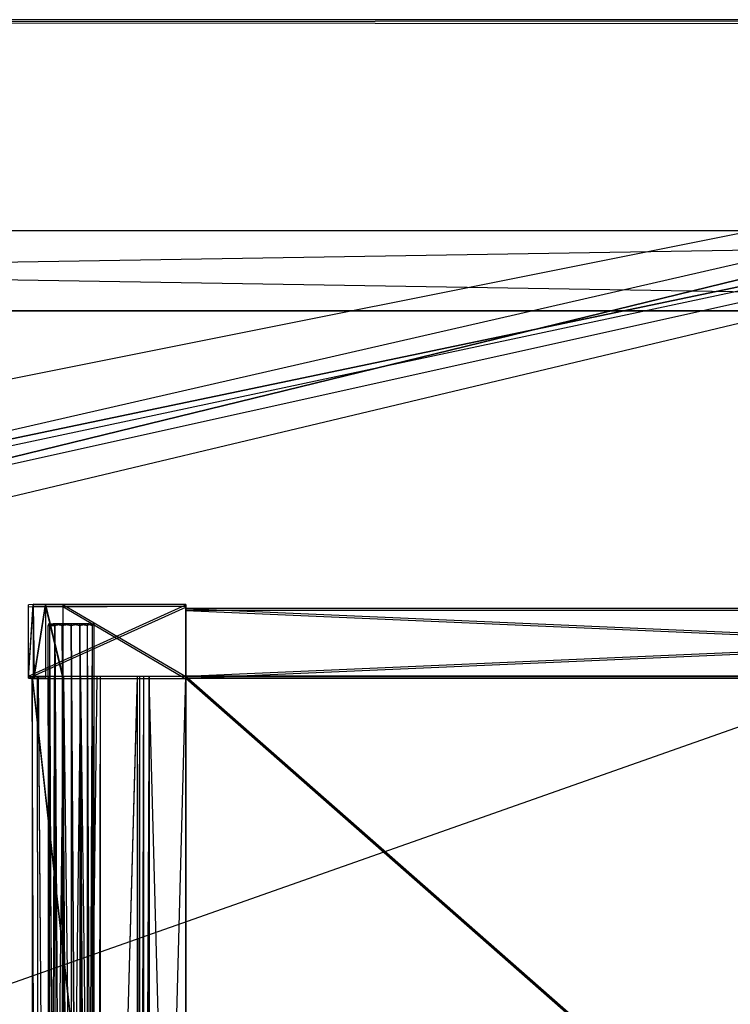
# Model space of a CAD drawing. Extents: x 0 to 1.2, y -0.5 to 0.
# Tile 28 of 41: x 0.73 to 0.9, y -0.23 to 0. Entities that reach past the tile are written whole.
import ezdxf

# ---------------------------------------------------------------- set-up
doc = ezdxf.new("R2010")
doc.units = 0
for name, color, linetype in [('L11_KORPUS_LEGATO_BO_X_11620__Y', 7, 'CONTINUOUS'), ('L12_KORPUS_LEGATO_RWT_X_11620__', 7, 'CONTINUOUS'), ('L1_DRAWERBOX_LEGATO_REL_6_X_365', 7, 'CONTINUOUS'), ('L30_DRAWERBOX_LEGATO_NOR_4_X_36', 7, 'CONTINUOUS'), ('L31_DRAWERBOX_LEGATO_NOR_3_X_37', 7, 'CONTINUOUS'), ('L33_DRAWERBOX_LEGATO_NOR_1_X_36', 7, 'CONTINUOUS'), ('L34_DRAWERBOX_LEGATO_NOR_0_X_36', 7, 'CONTINUOUS'), ('L36_PLATTE_LEGATO_N_B14900__0__', 7, 'CONTINUOUS'), ('L3_DRAWERBOX_LEGATO_REL_4_X_139', 7, 'CONTINUOUS'), ('L4_DRAWERBOX_LEGATO_REL_3_X_369', 7, 'CONTINUOUS'), ('L5_DRAWERBOX_LEGATO_REL_2_X_369', 7, 'CONTINUOUS'), ('L6_DRAWERBOX_LEGATO_REL_1_X_373', 7, 'CONTINUOUS')]:
    doc.layers.add(name, color=color, linetype=linetype)

msp = doc.modelspace()

# ---------------------------------------------------------------- linework, layer by layer
at = {"layer": 'L11_KORPUS_LEGATO_BO_X_11620__Y', "color": 8}
for points, invisible_edges in [([(1.181, -0.4785, 0.02), (0.019, -0.069, 0.02), (0.019, -0.4785, 0.02), (1.181, -0.4785, 0.02)], 13), ([(0.019, -0.069, 0.02), (1.181, -0.4785, 0.02), (1.181, -0.069, 0.02), (0.019, -0.069, 0.02)], 14), ([(1.181, -0.069, 0.001), (0.019, -0.4785, 0.001), (0.019, -0.069, 0.001), (1.181, -0.069, 0.001)], 13), ([(0.019, -0.4785, 0.001), (1.181, -0.069, 0.001), (1.181, -0.4785, 0.001), (0.019, -0.4785, 0.001)], 14), ([(0.019, -0.069, 0.02), (1.181, -0.069, 0.001), (0.019, -0.069, 0.001), (0.019, -0.069, 0.02)], 13), ([(1.181, -0.069, 0.001), (0.019, -0.069, 0.02), (1.181, -0.069, 0.02), (1.181, -0.069, 0.001)], 14)]:
    msp.add_3dface(points, dxfattribs=dict(at, invisible_edges=invisible_edges))
at = {"layer": 'L12_KORPUS_LEGATO_RWT_X_11620__', "color": 8}
for points, invisible_edges in [([(0.019, -0.05, 0.1605), (1.181, -0.05, 0.0005), (0.019, -0.05, 0.0005), (0.019, -0.05, 0.1605)], 13), ([(1.181, -0.05, 0.0005), (0.019, -0.05, 0.1605), (1.181, -0.05, 0.1605), (1.181, -0.05, 0.0005)], 14), ([(1.181, -0.05, 0.0005), (0.019, -0.069, 0.0005), (0.019, -0.05, 0.0005), (1.181, -0.05, 0.0005)], 13), ([(0.019, -0.069, 0.0005), (1.181, -0.05, 0.0005), (1.181, -0.069, 0.0005), (0.019, -0.069, 0.0005)], 14), ([(1.181, -0.069, 0.1605), (0.019, -0.05, 0.1605), (0.019, -0.069, 0.1605), (1.181, -0.069, 0.1605)], 13), ([(0.019, -0.05, 0.1605), (1.181, -0.069, 0.1605), (1.181, -0.05, 0.1605), (0.019, -0.05, 0.1605)], 14), ([(1.181, -0.069, 0.0005), (0.019, -0.069, 0.1605), (0.019, -0.069, 0.0005), (1.181, -0.069, 0.0005)], 13), ([(0.019, -0.069, 0.1605), (1.181, -0.069, 0.0005), (1.181, -0.069, 0.1605), (0.019, -0.069, 0.1605)], 14)]:
    msp.add_3dface(points, dxfattribs=dict(at, invisible_edges=invisible_edges))
at = {"layer": 'L1_DRAWERBOX_LEGATO_REL_6_X_365', "color": 8}
for points, invisible_edges in [([(0.770485, -0.48, 0.032), (0.734, -0.156, 0.032), (0.734, -0.48, 0.032), (0.770485, -0.48, 0.032)], 13), ([(0.734, -0.156, 0.032), (0.770485, -0.48, 0.032), (0.770485, -0.156, 0.032), (0.734, -0.156, 0.032)], 14), ([(0.734, -0.156, 0.032), (0.735286, -0.48, 0.10758), (0.734, -0.48, 0.032), (0.734, -0.156, 0.032)], 13), ([(0.735286, -0.48, 0.10758), (0.734, -0.156, 0.032), (0.735286, -0.156, 0.10758), (0.735286, -0.48, 0.10758)], 14), ([(0.735286, -0.156, 0.10758), (0.735533, -0.48, 0.110955), (0.735286, -0.48, 0.10758), (0.735286, -0.156, 0.10758)], 13), ([(0.735533, -0.48, 0.110955), (0.735286, -0.156, 0.10758), (0.735533, -0.156, 0.110955), (0.735533, -0.48, 0.110955)], 14), ([(0.735533, -0.156, 0.110955), (0.73788, -0.48, 0.114232), (0.735533, -0.48, 0.110955), (0.735533, -0.156, 0.110955)], 13), ([(0.73788, -0.48, 0.114232), (0.735533, -0.156, 0.110955), (0.73788, -0.156, 0.114232), (0.73788, -0.48, 0.114232)], 14), ([(0.73788, -0.156, 0.114232), (0.741526, -0.48, 0.115948), (0.73788, -0.48, 0.114232), (0.73788, -0.156, 0.114232)], 13), ([(0.741526, -0.48, 0.115948), (0.73788, -0.156, 0.114232), (0.741526, -0.156, 0.115948), (0.741526, -0.48, 0.115948)], 14), ([(0.741526, -0.156, 0.115948), (0.745589, -0.48, 0.115998), (0.741526, -0.48, 0.115948), (0.741526, -0.156, 0.115948)], 13), ([(0.745589, -0.48, 0.115998), (0.741526, -0.156, 0.115948), (0.745589, -0.156, 0.115998), (0.745589, -0.48, 0.115998)], 14), ([(0.745589, -0.156, 0.115998), (0.749428, -0.48, 0.114666), (0.745589, -0.48, 0.115998), (0.745589, -0.156, 0.115998)], 13), ([(0.749428, -0.48, 0.114666), (0.745589, -0.156, 0.115998), (0.749428, -0.156, 0.114666), (0.749428, -0.48, 0.114666)], 14), ([(0.749428, -0.48, 0.114666), (0.75018, -0.156, 0.113598), (0.75018, -0.48, 0.113598), (0.749428, -0.48, 0.114666)], 13), ([(0.75018, -0.156, 0.113598), (0.749428, -0.48, 0.114666), (0.749428, -0.156, 0.114666), (0.75018, -0.156, 0.113598)], 14), ([(0.75018, -0.48, 0.113598), (0.758889, -0.156, 0.060646), (0.758889, -0.48, 0.060646), (0.75018, -0.48, 0.113598)], 13), ([(0.758889, -0.156, 0.060646), (0.75018, -0.48, 0.113598), (0.75018, -0.156, 0.113598), (0.758889, -0.156, 0.060646)], 14), ([(0.758889, -0.48, 0.060646), (0.75947, -0.156, 0.058607), (0.75947, -0.48, 0.058607), (0.758889, -0.48, 0.060646)], 13), ([(0.75947, -0.156, 0.058607), (0.758889, -0.48, 0.060646), (0.758889, -0.156, 0.060646), (0.75947, -0.156, 0.058607)], 14), ([(0.75947, -0.48, 0.058607), (0.760433, -0.156, 0.056719), (0.760433, -0.48, 0.056719), (0.75947, -0.48, 0.058607)], 13), ([(0.760433, -0.156, 0.056719), (0.75947, -0.48, 0.058607), (0.75947, -0.156, 0.058607), (0.760433, -0.156, 0.056719)], 14), ([(0.760433, -0.48, 0.056719), (0.761741, -0.156, 0.055052), (0.761741, -0.48, 0.055052), (0.760433, -0.48, 0.056719)], 13), ([(0.761741, -0.156, 0.055052), (0.760433, -0.48, 0.056719), (0.760433, -0.156, 0.056719), (0.761741, -0.156, 0.055052)], 14), ([(0.761741, -0.156, 0.055052), (0.770485, -0.48, 0.048743), (0.761741, -0.48, 0.055052), (0.761741, -0.156, 0.055052)], 13), ([(0.770485, -0.48, 0.048743), (0.761741, -0.156, 0.055052), (0.770485, -0.156, 0.048743), (0.770485, -0.48, 0.048743)], 14), ([(0.770485, -0.48, 0.048743), (0.770485, -0.156, 0.032), (0.770485, -0.48, 0.032), (0.770485, -0.48, 0.048743)], 13), ([(0.770485, -0.156, 0.032), (0.770485, -0.48, 0.048743), (0.770485, -0.156, 0.048743), (0.770485, -0.156, 0.032)], 14)]:
    msp.add_3dface(points, dxfattribs=dict(at, invisible_edges=invisible_edges))
at = {"layer": 'L30_DRAWERBOX_LEGATO_NOR_4_X_36', "color": 8}
for points, invisible_edges in [([(0.770485, -0.4795, 0.382), (0.734, -0.1555, 0.382), (0.734, -0.4795, 0.382), (0.770485, -0.4795, 0.382)], 13), ([(0.734, -0.1555, 0.382), (0.770485, -0.4795, 0.382), (0.770485, -0.1555, 0.382), (0.734, -0.1555, 0.382)], 14), ([(0.734, -0.1555, 0.382), (0.735286, -0.4795, 0.45758), (0.734, -0.4795, 0.382), (0.734, -0.1555, 0.382)], 13), ([(0.735286, -0.4795, 0.45758), (0.734, -0.1555, 0.382), (0.735286, -0.1555, 0.45758), (0.735286, -0.4795, 0.45758)], 14), ([(0.735286, -0.1555, 0.45758), (0.735533, -0.4795, 0.460955), (0.735286, -0.4795, 0.45758), (0.735286, -0.1555, 0.45758)], 13), ([(0.735533, -0.4795, 0.460955), (0.735286, -0.1555, 0.45758), (0.735533, -0.1555, 0.460955), (0.735533, -0.4795, 0.460955)], 14), ([(0.735533, -0.1555, 0.460955), (0.73788, -0.4795, 0.464232), (0.735533, -0.4795, 0.460955), (0.735533, -0.1555, 0.460955)], 13), ([(0.73788, -0.4795, 0.464232), (0.735533, -0.1555, 0.460955), (0.73788, -0.1555, 0.464232), (0.73788, -0.4795, 0.464232)], 14), ([(0.741526, -0.1555, 0.465948), (0.73788, -0.4795, 0.464232), (0.73788, -0.1555, 0.464232), (0.741526, -0.1555, 0.465948)], 13), ([(0.73788, -0.4795, 0.464232), (0.741526, -0.1555, 0.465948), (0.741526, -0.4795, 0.465948), (0.73788, -0.4795, 0.464232)], 14), ([(0.745589, -0.1555, 0.465998), (0.741526, -0.4795, 0.465948), (0.741526, -0.1555, 0.465948), (0.745589, -0.1555, 0.465998)], 13), ([(0.741526, -0.4795, 0.465948), (0.745589, -0.1555, 0.465998), (0.745589, -0.4795, 0.465998), (0.741526, -0.4795, 0.465948)], 14), ([(0.749428, -0.1555, 0.464666), (0.745589, -0.4795, 0.465998), (0.745589, -0.1555, 0.465998), (0.749428, -0.1555, 0.464666)], 13), ([(0.745589, -0.4795, 0.465998), (0.749428, -0.1555, 0.464666), (0.749428, -0.4795, 0.464666), (0.745589, -0.4795, 0.465998)], 14), ([(0.749428, -0.4795, 0.464666), (0.75018, -0.1555, 0.463598), (0.75018, -0.4795, 0.463598), (0.749428, -0.4795, 0.464666)], 13), ([(0.75018, -0.1555, 0.463598), (0.749428, -0.4795, 0.464666), (0.749428, -0.1555, 0.464666), (0.75018, -0.1555, 0.463598)], 14), ([(0.75018, -0.4795, 0.463598), (0.758889, -0.1555, 0.410646), (0.758889, -0.4795, 0.410646), (0.75018, -0.4795, 0.463598)], 13), ([(0.758889, -0.1555, 0.410646), (0.75018, -0.4795, 0.463598), (0.75018, -0.1555, 0.463598), (0.758889, -0.1555, 0.410646)], 14), ([(0.758889, -0.4795, 0.410646), (0.75947, -0.1555, 0.408607), (0.75947, -0.4795, 0.408607), (0.758889, -0.4795, 0.410646)], 13), ([(0.75947, -0.1555, 0.408607), (0.758889, -0.4795, 0.410646), (0.758889, -0.1555, 0.410646), (0.75947, -0.1555, 0.408607)], 14), ([(0.75947, -0.4795, 0.408607), (0.760433, -0.1555, 0.406719), (0.760433, -0.4795, 0.406719), (0.75947, -0.4795, 0.408607)], 13), ([(0.760433, -0.1555, 0.406719), (0.75947, -0.4795, 0.408607), (0.75947, -0.1555, 0.408607), (0.760433, -0.1555, 0.406719)], 14), ([(0.760433, -0.4795, 0.406719), (0.761741, -0.1555, 0.405052), (0.761741, -0.4795, 0.405052), (0.760433, -0.4795, 0.406719)], 13), ([(0.761741, -0.1555, 0.405052), (0.760433, -0.4795, 0.406719), (0.760433, -0.1555, 0.406719), (0.761741, -0.1555, 0.405052)], 14), ([(0.770485, -0.1555, 0.398743), (0.761741, -0.4795, 0.405052), (0.761741, -0.1555, 0.405052), (0.770485, -0.1555, 0.398743)], 13), ([(0.761741, -0.4795, 0.405052), (0.770485, -0.1555, 0.398743), (0.770485, -0.4795, 0.398743), (0.761741, -0.4795, 0.405052)], 14), ([(0.770485, -0.4795, 0.398743), (0.770485, -0.1555, 0.382), (0.770485, -0.4795, 0.382), (0.770485, -0.4795, 0.398743)], 13), ([(0.770485, -0.1555, 0.382), (0.770485, -0.4795, 0.398743), (0.770485, -0.1555, 0.398743), (0.770485, -0.1555, 0.382)], 14)]:
    msp.add_3dface(points, dxfattribs=dict(at, invisible_edges=invisible_edges))
at = {"layer": 'L31_DRAWERBOX_LEGATO_NOR_3_X_37', "color": 8}
for points, invisible_edges in [([(0.770485, -0.138513, 0.467076), (0.733142, -0.138651, 0.382007), (0.734237, -0.138468, 0.457627), (0.770485, -0.138513, 0.467076)], 14), ([(0.734237, -0.138468, 0.457627), (0.733142, -0.155499, 0.382007), (0.734237, -0.155682, 0.457627), (0.734237, -0.138468, 0.457627)], 13), ([(0.733142, -0.155499, 0.382007), (0.734237, -0.138468, 0.457627), (0.733142, -0.138651, 0.382007), (0.733142, -0.155499, 0.382007)], 14), ([(0.770485, -0.138513, 0.467076), (0.770485, -0.13865, 0.382), (0.733142, -0.138651, 0.382007), (0.770485, -0.138513, 0.467076)], 14), ([(0.770485, -0.13865, 0.382), (0.733142, -0.155499, 0.382007), (0.733142, -0.138651, 0.382007), (0.770485, -0.13865, 0.382)], 13), ([(0.733142, -0.155499, 0.382007), (0.770485, -0.13865, 0.382), (0.770485, -0.1555, 0.382), (0.733142, -0.155499, 0.382007)], 14), ([(0.770485, -0.138513, 0.467076), (0.734237, -0.138468, 0.457627), (0.737167, -0.138536, 0.465087), (0.770485, -0.138513, 0.467076)], 14), ([(0.737167, -0.138536, 0.465087), (0.734237, -0.138468, 0.457627), (0.734482, -0.138542, 0.461336), (0.737167, -0.138536, 0.465087)], 14), ([(0.734482, -0.155608, 0.461336), (0.734237, -0.138468, 0.457627), (0.734237, -0.155682, 0.457627), (0.734482, -0.155608, 0.461336)], 13), ([(0.734237, -0.138468, 0.457627), (0.734482, -0.155608, 0.461336), (0.734482, -0.138542, 0.461336), (0.734237, -0.138468, 0.457627)], 14), ([(0.737167, -0.138536, 0.465087), (0.734482, -0.155608, 0.461336), (0.737167, -0.155614, 0.465087), (0.737167, -0.138536, 0.465087)], 13), ([(0.734482, -0.155608, 0.461336), (0.737167, -0.138536, 0.465087), (0.734482, -0.138542, 0.461336), (0.734482, -0.155608, 0.461336)], 14), ([(0.770485, -0.138513, 0.467076), (0.737167, -0.138536, 0.465087), (0.741279, -0.138525, 0.467023), (0.770485, -0.138513, 0.467076)], 14), ([(0.737167, -0.138536, 0.465087), (0.741279, -0.155625, 0.467023), (0.741279, -0.138525, 0.467023), (0.737167, -0.138536, 0.465087)], 14), ([(0.741279, -0.155625, 0.467023), (0.737167, -0.138536, 0.465087), (0.737167, -0.155614, 0.465087), (0.741279, -0.155625, 0.467023)], 13), ([(0.741279, -0.138525, 0.467023), (0.770485, -0.155637, 0.467076), (0.770485, -0.138513, 0.467076), (0.741279, -0.138525, 0.467023)], 14), ([(0.770485, -0.155637, 0.467076), (0.741279, -0.138525, 0.467023), (0.741279, -0.155625, 0.467023), (0.770485, -0.155637, 0.467076)], 13), ([(0.770485, -0.1555, 0.382), (0.770485, -0.138513, 0.467076), (0.770485, -0.155637, 0.467076), (0.770485, -0.1555, 0.382)], 13), ([(0.770485, -0.138513, 0.467076), (0.770485, -0.1555, 0.382), (0.770485, -0.13865, 0.382), (0.770485, -0.138513, 0.467076)], 14), ([(0.734237, -0.155682, 0.457627), (0.733142, -0.155499, 0.382007), (0.770485, -0.1555, 0.382), (0.734237, -0.155682, 0.457627)], 14), ([(0.770485, -0.155637, 0.467076), (0.734237, -0.155682, 0.457627), (0.770485, -0.1555, 0.382), (0.770485, -0.155637, 0.467076)], 14), ([(0.737167, -0.155614, 0.465087), (0.734482, -0.155608, 0.461336), (0.734237, -0.155682, 0.457627), (0.737167, -0.155614, 0.465087)], 14), ([(0.770485, -0.155637, 0.467076), (0.737167, -0.155614, 0.465087), (0.734237, -0.155682, 0.457627), (0.770485, -0.155637, 0.467076)], 14), ([(0.770485, -0.155637, 0.467076), (0.741279, -0.155625, 0.467023), (0.737167, -0.155614, 0.465087), (0.770485, -0.155637, 0.467076)], 14)]:
    msp.add_3dface(points, dxfattribs=dict(at, invisible_edges=invisible_edges))
at = {"layer": 'L33_DRAWERBOX_LEGATO_NOR_1_X_36', "color": 8}
for points, invisible_edges in [([(1.139554, -0.1555, 0.382), (0.770485, -0.4795, 0.382), (0.770485, -0.1555, 0.382), (1.139554, -0.1555, 0.382)], 13), ([(0.770485, -0.4795, 0.382), (1.139554, -0.1555, 0.382), (1.139554, -0.4795, 0.382), (0.770485, -0.4795, 0.382)], 14), ([(1.139554, -0.4795, 0.398), (0.770485, -0.1555, 0.398), (0.770485, -0.4795, 0.398), (1.139554, -0.4795, 0.398)], 13), ([(0.770485, -0.1555, 0.398), (1.139554, -0.4795, 0.398), (1.139554, -0.1555, 0.398), (0.770485, -0.1555, 0.398)], 14), ([(0.770485, -0.1555, 0.382), (1.139554, -0.1555, 0.398), (1.139554, -0.1555, 0.382), (0.770485, -0.1555, 0.382)], 13), ([(1.139554, -0.1555, 0.398), (0.770485, -0.1555, 0.382), (0.770485, -0.1555, 0.398), (1.139554, -0.1555, 0.398)], 14), ([(0.770485, -0.4795, 0.398), (0.770485, -0.1555, 0.382), (0.770485, -0.4795, 0.382), (0.770485, -0.4795, 0.398)], 13), ([(0.770485, -0.1555, 0.382), (0.770485, -0.4795, 0.398), (0.770485, -0.1555, 0.398), (0.770485, -0.1555, 0.382)], 14)]:
    msp.add_3dface(points, dxfattribs=dict(at, invisible_edges=invisible_edges))
at = {"layer": 'L34_DRAWERBOX_LEGATO_NOR_0_X_36', "color": 8}
for points, invisible_edges in [([(1.139549, -0.1555, 0.466), (0.770485, -0.1395, 0.466), (0.770485, -0.1555, 0.466), (1.139549, -0.1555, 0.466)], 13), ([(0.770485, -0.1395, 0.466), (1.139549, -0.1555, 0.466), (1.139549, -0.1395, 0.466), (0.770485, -0.1395, 0.466)], 14), ([(0.770485, -0.1395, 0.382), (1.139549, -0.1395, 0.466), (1.139549, -0.1395, 0.382), (0.770485, -0.1395, 0.382)], 13), ([(1.139549, -0.1395, 0.466), (0.770485, -0.1395, 0.382), (0.770485, -0.1395, 0.466), (1.139549, -0.1395, 0.466)], 14), ([(1.139549, -0.1395, 0.382), (0.770485, -0.1555, 0.382), (0.770485, -0.1395, 0.382), (1.139549, -0.1395, 0.382)], 13), ([(0.770485, -0.1555, 0.382), (1.139549, -0.1395, 0.382), (1.139549, -0.1555, 0.382), (0.770485, -0.1555, 0.382)], 14), ([(0.770485, -0.1555, 0.466), (0.770485, -0.1395, 0.382), (0.770485, -0.1555, 0.382), (0.770485, -0.1555, 0.466)], 13), ([(0.770485, -0.1395, 0.382), (0.770485, -0.1555, 0.466), (0.770485, -0.1395, 0.466), (0.770485, -0.1395, 0.382)], 14), ([(1.139549, -0.1555, 0.466), (0.770485, -0.1555, 0.382), (1.139549, -0.1555, 0.382), (1.139549, -0.1555, 0.466)], 13), ([(0.770485, -0.1555, 0.382), (1.139549, -0.1555, 0.466), (0.770485, -0.1555, 0.466), (0.770485, -0.1555, 0.382)], 14)]:
    msp.add_3dface(points, dxfattribs=dict(at, invisible_edges=invisible_edges))
at = {"layer": 'L36_PLATTE_LEGATO_N_B14900__0__', "color": 8}
for points, invisible_edges in [([(0.00192, 0, 0.548361), (1.198322, 0, 0.544378), (0.00192, 0, 0.544378), (0.00192, 0, 0.548361)], 13), ([(1.198322, 0, 0.544378), (0.00192, 0, 0.548361), (1.198322, 0, 0.548361), (1.198322, 0, 0.544378)], 14), ([(0.00192, 0, 0.55), (1.198322, 0, 0.548361), (0.00192, 0, 0.548361), (0.00192, 0, 0.55)], 13), ([(1.198322, 0, 0.548361), (0.00192, 0, 0.55), (1.198322, 0, 0.55), (1.198322, 0, 0.548361)], 14), ([(0.00192, 0, 0.5432), (1.197308, 0, 0.542564), (0.002933, 0, 0.542564), (0.00192, 0, 0.5432)], 13), ([(1.197308, 0, 0.542564), (0.00192, 0, 0.5432), (1.198322, 0, 0.5432), (1.197308, 0, 0.542564)], 14), ([(0.00192, 0, 0.544378), (1.198322, 0, 0.5432), (0.00192, 0, 0.5432), (0.00192, 0, 0.544378)], 13), ([(1.198322, 0, 0.5432), (0.00192, 0, 0.544378), (1.198322, 0, 0.544378), (1.198322, 0, 0.5432)], 14), ([(1.198322, -0.001197, 0.55), (0.00192, 0, 0.55), (0.00192, -0.001197, 0.55), (1.198322, -0.001197, 0.55)], 13), ([(0.00192, 0, 0.55), (1.198322, -0.001197, 0.55), (1.198322, 0, 0.55), (0.00192, 0, 0.55)], 14), ([(0.002933, 0, 0.542564), (1.150281, 0, 0.513069), (0.049961, 0, 0.513069), (0.002933, 0, 0.542564)], 13), ([(1.150281, 0, 0.513069), (0.002933, 0, 0.542564), (1.197308, 0, 0.542564), (1.150281, 0, 0.513069)], 14), ([(0.049961, 0, 0.513069), (1.148577, 0, 0.512), (0.051665, 0, 0.512), (0.049961, 0, 0.513069)], 13), ([(1.148577, 0, 0.512), (0.049961, 0, 0.513069), (1.150281, 0, 0.513069), (1.148577, 0, 0.512)], 14), ([(1.148577, 0, 0.512), (0.051665, -0.001197, 0.512), (0.051665, 0, 0.512), (1.148577, 0, 0.512)], 13), ([(0.051665, -0.001197, 0.512), (1.148577, 0, 0.512), (1.148577, -0.001197, 0.512), (0.051665, -0.001197, 0.512)], 14), ([(0.00192, -0.001197, 0.55), (0.582226, -0.129992, 0.55), (1.198322, -0.001197, 0.55), (0.00192, -0.001197, 0.55)], 13), ([(1.148577, -0.001197, 0.512), (0.051665, -0.220523, 0.512), (0.051665, -0.001197, 0.512), (1.148577, -0.001197, 0.512)], 13), ([(0.051665, -0.220523, 0.512), (1.148577, -0.001197, 0.512), (0.582383, -0.130785, 0.512), (0.051665, -0.220523, 0.512)], 10), ([(1.198322, -0.001197, 0.55), (0.582226, -0.129992, 0.55), (0.600233, -0.128218, 0.55), (1.198322, -0.001197, 0.55)], 10), ([(0.582383, -0.130785, 0.512), (1.148577, -0.001197, 0.512), (0.600233, -0.129027, 0.512), (0.582383, -0.130785, 0.512)], 10), ([(1.198322, -0.001197, 0.55), (0.600233, -0.128218, 0.55), (0.618241, -0.129992, 0.55), (1.198322, -0.001197, 0.55)], 13), ([(0.600233, -0.129027, 0.512), (1.148577, -0.001197, 0.512), (0.618083, -0.130785, 0.512), (0.600233, -0.129027, 0.512)], 13), ([(0.618083, -0.130785, 0.512), (1.148577, -0.001197, 0.512), (0.635247, -0.135991, 0.512), (0.618083, -0.130785, 0.512)], 10), ([(1.198322, -0.001197, 0.55), (0.618241, -0.129992, 0.55), (0.635557, -0.135245, 0.55), (1.198322, -0.001197, 0.55)], 10), ([(0.635247, -0.135991, 0.512), (1.148577, -0.001197, 0.512), (0.651066, -0.144446, 0.512), (0.635247, -0.135991, 0.512)], 15), ([(1.198322, -0.001197, 0.55), (0.635557, -0.135245, 0.55), (0.651515, -0.143774, 0.55), (1.198322, -0.001197, 0.55)], 13), ([(0.651066, -0.144446, 0.512), (1.148577, -0.001197, 0.512), (0.664931, -0.155825, 0.512), (0.651066, -0.144446, 0.512)], 15), ([(1.198322, -0.001197, 0.55), (0.651515, -0.143774, 0.55), (0.665502, -0.155254, 0.55), (1.198322, -0.001197, 0.55)], 15), ([(0.664931, -0.155825, 0.512), (1.148577, -0.001197, 0.512), (0.67631, -0.16969, 0.512), (0.664931, -0.155825, 0.512)], 15), ([(1.198322, -0.001197, 0.55), (0.665502, -0.155254, 0.55), (0.676982, -0.169241, 0.55), (1.198322, -0.001197, 0.55)], 15), ([(0.67631, -0.16969, 0.512), (1.148577, -0.001197, 0.512), (0.684765, -0.185509, 0.512), (0.67631, -0.16969, 0.512)], 15), ([(1.198322, -0.001197, 0.55), (0.676982, -0.169241, 0.55), (0.685512, -0.185199, 0.55), (1.198322, -0.001197, 0.55)], 15), ([(0.684765, -0.185509, 0.512), (1.148577, -0.001197, 0.512), (0.689972, -0.202673, 0.512), (0.684765, -0.185509, 0.512)], 15), ([(1.198322, -0.001197, 0.55), (0.685512, -0.185199, 0.55), (0.690764, -0.202515, 0.55), (1.198322, -0.001197, 0.55)], 15), ([(0.689972, -0.202673, 0.512), (1.148577, -0.001197, 0.512), (0.69173, -0.220523, 0.512), (0.689972, -0.202673, 0.512)], 15), ([(1.198322, -0.001197, 0.55), (0.690764, -0.202515, 0.55), (0.692538, -0.220523, 0.55), (1.198322, -0.001197, 0.55)], 15), ([(0.69173, -0.220523, 0.512), (1.148577, -0.001197, 0.512), (1.148577, -0.220523, 0.512), (0.69173, -0.220523, 0.512)], 15), ([(1.198322, -0.001197, 0.55), (0.692538, -0.220523, 0.55), (1.198322, -0.220523, 0.55), (1.198322, -0.001197, 0.55)], 15), ([(1.198322, -0.498375, 0.55), (0.00192, -0.220523, 0.55), (0.00192, -0.498375, 0.55), (1.198322, -0.498375, 0.55)], 13), ([(0.00192, -0.220523, 0.55), (1.198322, -0.498375, 0.55), (0.56491, -0.305801, 0.55), (0.00192, -0.220523, 0.55)], 10), ([(1.148577, -0.448631, 0.512), (0.689972, -0.238373, 0.512), (0.69173, -0.220523, 0.512), (1.148577, -0.448631, 0.512)], 15), ([(0.690764, -0.23853, 0.55), (1.198322, -0.498375, 0.55), (0.692538, -0.220523, 0.55), (0.690764, -0.23853, 0.55)], 15), ([(1.148577, -0.448631, 0.512), (0.69173, -0.220523, 0.512), (1.148577, -0.220523, 0.512), (1.148577, -0.448631, 0.512)], 15), ([(0.692538, -0.220523, 0.55), (1.198322, -0.498375, 0.55), (1.198322, -0.220523, 0.55), (0.692538, -0.220523, 0.55)], 15)]:
    msp.add_3dface(points, dxfattribs=dict(at, invisible_edges=invisible_edges))
at = {"layer": 'L3_DRAWERBOX_LEGATO_REL_4_X_139', "color": 8}
for points, invisible_edges in [([(0.737831, -0.143151, 0.1666), (0.738243, -0.143525, 0.168674), (0.737831, -0.143525, 0.1666), (0.737831, -0.143151, 0.1666)], 13), ([(0.738243, -0.143525, 0.168674), (0.737831, -0.143151, 0.1666), (0.738243, -0.143151, 0.168674), (0.738243, -0.143525, 0.168674)], 14), ([(0.738243, -0.143151, 0.164526), (0.737831, -0.143525, 0.1666), (0.738243, -0.143525, 0.164526), (0.738243, -0.143151, 0.164526)], 13), ([(0.737831, -0.143525, 0.1666), (0.738243, -0.143151, 0.164526), (0.737831, -0.143151, 0.1666), (0.737831, -0.143525, 0.1666)], 14), ([(0.739336, -0.143151, 0.164979), (0.737831, -0.143151, 0.1666), (0.738243, -0.143151, 0.164526), (0.739336, -0.143151, 0.164979)], 13), ([(0.737831, -0.143151, 0.1666), (0.739336, -0.143151, 0.164979), (0.739013, -0.143151, 0.1666), (0.737831, -0.143151, 0.1666)], 14), ([(0.739336, -0.143151, 0.168221), (0.737831, -0.143151, 0.1666), (0.739013, -0.143151, 0.1666), (0.739336, -0.143151, 0.168221)], 13), ([(0.737831, -0.143151, 0.1666), (0.739336, -0.143151, 0.168221), (0.738243, -0.143151, 0.168674), (0.737831, -0.143151, 0.1666)], 14), ([(0.737831, -0.143525, 0.1666), (0.738243, -0.453487, 0.168674), (0.737831, -0.453487, 0.1666), (0.737831, -0.143525, 0.1666)], 13), ([(0.738243, -0.453487, 0.168674), (0.737831, -0.143525, 0.1666), (0.738243, -0.143525, 0.168674), (0.738243, -0.453487, 0.168674)], 14), ([(0.738243, -0.143525, 0.164526), (0.737831, -0.453487, 0.1666), (0.738243, -0.453487, 0.164526), (0.738243, -0.143525, 0.164526)], 13), ([(0.737831, -0.453487, 0.1666), (0.738243, -0.143525, 0.164526), (0.737831, -0.143525, 0.1666), (0.737831, -0.453487, 0.1666)], 14), ([(0.738243, -0.143151, 0.168674), (0.739418, -0.143525, 0.170432), (0.738243, -0.143525, 0.168674), (0.738243, -0.143151, 0.168674)], 13), ([(0.739418, -0.143525, 0.170432), (0.738243, -0.143151, 0.168674), (0.739418, -0.143151, 0.170432), (0.739418, -0.143525, 0.170432)], 14), ([(0.739418, -0.143151, 0.162768), (0.738243, -0.143525, 0.164526), (0.739418, -0.143525, 0.162768), (0.739418, -0.143151, 0.162768)], 13), ([(0.738243, -0.143525, 0.164526), (0.739418, -0.143151, 0.162768), (0.738243, -0.143151, 0.164526), (0.738243, -0.143525, 0.164526)], 14), ([(0.740254, -0.143151, 0.163604), (0.738243, -0.143151, 0.164526), (0.739418, -0.143151, 0.162768), (0.740254, -0.143151, 0.163604)], 13), ([(0.738243, -0.143151, 0.164526), (0.740254, -0.143151, 0.163604), (0.739336, -0.143151, 0.164979), (0.738243, -0.143151, 0.164526)], 14), ([(0.740254, -0.143151, 0.169596), (0.738243, -0.143151, 0.168674), (0.739336, -0.143151, 0.168221), (0.740254, -0.143151, 0.169596)], 13), ([(0.738243, -0.143151, 0.168674), (0.740254, -0.143151, 0.169596), (0.739418, -0.143151, 0.170432), (0.738243, -0.143151, 0.168674)], 14), ([(0.738243, -0.143525, 0.168674), (0.739418, -0.453487, 0.170432), (0.738243, -0.453487, 0.168674), (0.738243, -0.143525, 0.168674)], 13), ([(0.739418, -0.453487, 0.170432), (0.738243, -0.143525, 0.168674), (0.739418, -0.143525, 0.170432), (0.739418, -0.453487, 0.170432)], 14), ([(0.739418, -0.143525, 0.162768), (0.738243, -0.453487, 0.164526), (0.739418, -0.453487, 0.162768), (0.739418, -0.143525, 0.162768)], 13), ([(0.738243, -0.453487, 0.164526), (0.739418, -0.143525, 0.162768), (0.738243, -0.143525, 0.164526), (0.738243, -0.453487, 0.164526)], 14), ([(0.739336, -0.143151, 0.164979), (0.747487, -0.143151, 0.1666), (0.739013, -0.143151, 0.1666), (0.739336, -0.143151, 0.164979)], 13), ([(0.739013, -0.143151, 0.1666), (0.747487, -0.143151, 0.1666), (0.739336, -0.143151, 0.168221), (0.739013, -0.143151, 0.1666)], 10), ([(0.740254, -0.143151, 0.163604), (0.746246, -0.143151, 0.163604), (0.739336, -0.143151, 0.164979), (0.740254, -0.143151, 0.163604)], 10), ([(0.739336, -0.143151, 0.164979), (0.746246, -0.143151, 0.163604), (0.747165, -0.143151, 0.164979), (0.739336, -0.143151, 0.164979)], 13), ([(0.739336, -0.143151, 0.164979), (0.747165, -0.143151, 0.164979), (0.747487, -0.143151, 0.1666), (0.739336, -0.143151, 0.164979)], 10), ([(0.739336, -0.143151, 0.168221), (0.747487, -0.143151, 0.1666), (0.747165, -0.143151, 0.168221), (0.739336, -0.143151, 0.168221)], 13), ([(0.739336, -0.143151, 0.168221), (0.747165, -0.143151, 0.168221), (0.740254, -0.143151, 0.169596), (0.739336, -0.143151, 0.168221)], 14), ([(0.741176, -0.143151, 0.171607), (0.739418, -0.143525, 0.170432), (0.739418, -0.143151, 0.170432), (0.741176, -0.143151, 0.171607)], 13), ([(0.739418, -0.143525, 0.170432), (0.741176, -0.143151, 0.171607), (0.741176, -0.143525, 0.171607), (0.739418, -0.143525, 0.170432)], 14), ([(0.741176, -0.143525, 0.161593), (0.739418, -0.143151, 0.162768), (0.739418, -0.143525, 0.162768), (0.741176, -0.143525, 0.161593)], 13), ([(0.739418, -0.143151, 0.162768), (0.741176, -0.143525, 0.161593), (0.741176, -0.143151, 0.161593), (0.739418, -0.143151, 0.162768)], 14), ([(0.741629, -0.143151, 0.162686), (0.739418, -0.143151, 0.162768), (0.741176, -0.143151, 0.161593), (0.741629, -0.143151, 0.162686)], 13), ([(0.739418, -0.143151, 0.162768), (0.741629, -0.143151, 0.162686), (0.740254, -0.143151, 0.163604), (0.739418, -0.143151, 0.162768)], 14), ([(0.741629, -0.143151, 0.170514), (0.739418, -0.143151, 0.170432), (0.740254, -0.143151, 0.169596), (0.741629, -0.143151, 0.170514)], 13), ([(0.739418, -0.143151, 0.170432), (0.741629, -0.143151, 0.170514), (0.741176, -0.143151, 0.171607), (0.739418, -0.143151, 0.170432)], 14), ([(0.739418, -0.143525, 0.170432), (0.741176, -0.453487, 0.171607), (0.739418, -0.453487, 0.170432), (0.739418, -0.143525, 0.170432)], 13), ([(0.741176, -0.453487, 0.171607), (0.739418, -0.143525, 0.170432), (0.741176, -0.143525, 0.171607), (0.741176, -0.453487, 0.171607)], 14), ([(0.741176, -0.453487, 0.161593), (0.739418, -0.143525, 0.162768), (0.739418, -0.453487, 0.162768), (0.741176, -0.453487, 0.161593)], 13), ([(0.739418, -0.143525, 0.162768), (0.741176, -0.453487, 0.161593), (0.741176, -0.143525, 0.161593), (0.739418, -0.143525, 0.162768)], 14), ([(0.741629, -0.143151, 0.162686), (0.744872, -0.143151, 0.162686), (0.740254, -0.143151, 0.163604), (0.741629, -0.143151, 0.162686)], 10), ([(0.740254, -0.143151, 0.163604), (0.744872, -0.143151, 0.162686), (0.746246, -0.143151, 0.163604), (0.740254, -0.143151, 0.163604)], 13), ([(0.740254, -0.143151, 0.169596), (0.747165, -0.143151, 0.168221), (0.746246, -0.143151, 0.169596), (0.740254, -0.143151, 0.169596)], 15), ([(0.740254, -0.143151, 0.169596), (0.746246, -0.143151, 0.169596), (0.741629, -0.143151, 0.170514), (0.740254, -0.143151, 0.169596)], 15), ([(0.74325, -0.143151, 0.172019), (0.741176, -0.143525, 0.171607), (0.741176, -0.143151, 0.171607), (0.74325, -0.143151, 0.172019)], 13), ([(0.741176, -0.143525, 0.171607), (0.74325, -0.143151, 0.172019), (0.74325, -0.143525, 0.172019), (0.741176, -0.143525, 0.171607)], 14), ([(0.74325, -0.143525, 0.161181), (0.741176, -0.143151, 0.161593), (0.741176, -0.143525, 0.161593), (0.74325, -0.143525, 0.161181)], 13), ([(0.741176, -0.143151, 0.161593), (0.74325, -0.143525, 0.161181), (0.74325, -0.143151, 0.161181), (0.741176, -0.143151, 0.161593)], 14), ([(0.74325, -0.143151, 0.162363), (0.741176, -0.143151, 0.161593), (0.74325, -0.143151, 0.161181), (0.74325, -0.143151, 0.162363)], 13), ([(0.741176, -0.143151, 0.161593), (0.74325, -0.143151, 0.162363), (0.741629, -0.143151, 0.162686), (0.741176, -0.143151, 0.161593)], 14), ([(0.74325, -0.143151, 0.170837), (0.741176, -0.143151, 0.171607), (0.741629, -0.143151, 0.170514), (0.74325, -0.143151, 0.170837)], 13), ([(0.741176, -0.143151, 0.171607), (0.74325, -0.143151, 0.170837), (0.74325, -0.143151, 0.172019), (0.741176, -0.143151, 0.171607)], 14), ([(0.741176, -0.143525, 0.171607), (0.74325, -0.453487, 0.172019), (0.741176, -0.453487, 0.171607), (0.741176, -0.143525, 0.171607)], 13), ([(0.74325, -0.453487, 0.172019), (0.741176, -0.143525, 0.171607), (0.74325, -0.143525, 0.172019), (0.74325, -0.453487, 0.172019)], 14), ([(0.74325, -0.453487, 0.161181), (0.741176, -0.143525, 0.161593), (0.741176, -0.453487, 0.161593), (0.74325, -0.453487, 0.161181)], 13), ([(0.741176, -0.143525, 0.161593), (0.74325, -0.453487, 0.161181), (0.74325, -0.143525, 0.161181), (0.741176, -0.143525, 0.161593)], 14), ([(0.744872, -0.143151, 0.162686), (0.741629, -0.143151, 0.162686), (0.74325, -0.143151, 0.162363), (0.744872, -0.143151, 0.162686)], 13), ([(0.741629, -0.143151, 0.170514), (0.746246, -0.143151, 0.169596), (0.744872, -0.143151, 0.170514), (0.741629, -0.143151, 0.170514)], 15), ([(0.741629, -0.143151, 0.170514), (0.744872, -0.143151, 0.170514), (0.74325, -0.143151, 0.170837), (0.741629, -0.143151, 0.170514)], 15), ([(0.745324, -0.143525, 0.161593), (0.74325, -0.143151, 0.161181), (0.74325, -0.143525, 0.161181), (0.745324, -0.143525, 0.161593)], 13), ([(0.74325, -0.143151, 0.161181), (0.745324, -0.143525, 0.161593), (0.745324, -0.143151, 0.161593), (0.74325, -0.143151, 0.161181)], 14), ([(0.745324, -0.143151, 0.171607), (0.74325, -0.143525, 0.172019), (0.74325, -0.143151, 0.172019), (0.745324, -0.143151, 0.171607)], 13), ([(0.74325, -0.143525, 0.172019), (0.745324, -0.143151, 0.171607), (0.745324, -0.143525, 0.171607), (0.74325, -0.143525, 0.172019)], 14), ([(0.745324, -0.143151, 0.171607), (0.74325, -0.143151, 0.170837), (0.744872, -0.143151, 0.170514), (0.745324, -0.143151, 0.171607)], 13), ([(0.74325, -0.143151, 0.170837), (0.745324, -0.143151, 0.171607), (0.74325, -0.143151, 0.172019), (0.74325, -0.143151, 0.170837)], 14), ([(0.745324, -0.143151, 0.161593), (0.74325, -0.143151, 0.162363), (0.74325, -0.143151, 0.161181), (0.745324, -0.143151, 0.161593)], 13), ([(0.74325, -0.143151, 0.162363), (0.745324, -0.143151, 0.161593), (0.744872, -0.143151, 0.162686), (0.74325, -0.143151, 0.162363)], 14), ([(0.745324, -0.453487, 0.161593), (0.74325, -0.143525, 0.161181), (0.74325, -0.453487, 0.161181), (0.745324, -0.453487, 0.161593)], 13), ([(0.74325, -0.143525, 0.161181), (0.745324, -0.453487, 0.161593), (0.745324, -0.143525, 0.161593), (0.74325, -0.143525, 0.161181)], 14), ([(0.74325, -0.143525, 0.172019), (0.745324, -0.453487, 0.171607), (0.74325, -0.453487, 0.172019), (0.74325, -0.143525, 0.172019)], 13), ([(0.745324, -0.453487, 0.171607), (0.74325, -0.143525, 0.172019), (0.745324, -0.143525, 0.171607), (0.745324, -0.453487, 0.171607)], 14), ([(0.747082, -0.143151, 0.170432), (0.744872, -0.143151, 0.170514), (0.746246, -0.143151, 0.169596), (0.747082, -0.143151, 0.170432)], 13), ([(0.744872, -0.143151, 0.170514), (0.747082, -0.143151, 0.170432), (0.745324, -0.143151, 0.171607), (0.744872, -0.143151, 0.170514)], 14), ([(0.747082, -0.143151, 0.162768), (0.744872, -0.143151, 0.162686), (0.745324, -0.143151, 0.161593), (0.747082, -0.143151, 0.162768)], 13), ([(0.744872, -0.143151, 0.162686), (0.747082, -0.143151, 0.162768), (0.746246, -0.143151, 0.163604), (0.744872, -0.143151, 0.162686)], 14), ([(0.747082, -0.143525, 0.162768), (0.745324, -0.143151, 0.161593), (0.745324, -0.143525, 0.161593), (0.747082, -0.143525, 0.162768)], 13), ([(0.745324, -0.143151, 0.161593), (0.747082, -0.143525, 0.162768), (0.747082, -0.143151, 0.162768), (0.745324, -0.143151, 0.161593)], 14), ([(0.747082, -0.143151, 0.170432), (0.745324, -0.143525, 0.171607), (0.745324, -0.143151, 0.171607), (0.747082, -0.143151, 0.170432)], 13), ([(0.745324, -0.143525, 0.171607), (0.747082, -0.143151, 0.170432), (0.747082, -0.143525, 0.170432), (0.745324, -0.143525, 0.171607)], 14), ([(0.747082, -0.453487, 0.162768), (0.745324, -0.143525, 0.161593), (0.745324, -0.453487, 0.161593), (0.747082, -0.453487, 0.162768)], 13), ([(0.745324, -0.143525, 0.161593), (0.747082, -0.453487, 0.162768), (0.747082, -0.143525, 0.162768), (0.745324, -0.143525, 0.161593)], 14), ([(0.745324, -0.143525, 0.171607), (0.747082, -0.453487, 0.170432), (0.745324, -0.453487, 0.171607), (0.745324, -0.143525, 0.171607)], 13), ([(0.747082, -0.453487, 0.170432), (0.745324, -0.143525, 0.171607), (0.747082, -0.143525, 0.170432), (0.747082, -0.453487, 0.170432)], 14), ([(0.748257, -0.143151, 0.168674), (0.746246, -0.143151, 0.169596), (0.747165, -0.143151, 0.168221), (0.748257, -0.143151, 0.168674)], 13), ([(0.746246, -0.143151, 0.169596), (0.748257, -0.143151, 0.168674), (0.747082, -0.143151, 0.170432), (0.746246, -0.143151, 0.169596)], 14), ([(0.748257, -0.143151, 0.164526), (0.746246, -0.143151, 0.163604), (0.747082, -0.143151, 0.162768), (0.748257, -0.143151, 0.164526)], 13), ([(0.746246, -0.143151, 0.163604), (0.748257, -0.143151, 0.164526), (0.747165, -0.143151, 0.164979), (0.746246, -0.143151, 0.163604)], 14), ([(0.748257, -0.143525, 0.164526), (0.747082, -0.143151, 0.162768), (0.747082, -0.143525, 0.162768), (0.748257, -0.143525, 0.164526)], 13), ([(0.747082, -0.143151, 0.162768), (0.748257, -0.143525, 0.164526), (0.748257, -0.143151, 0.164526), (0.747082, -0.143151, 0.162768)], 14), ([(0.747082, -0.143525, 0.170432), (0.748257, -0.143151, 0.168674), (0.748257, -0.143525, 0.168674), (0.747082, -0.143525, 0.170432)], 13), ([(0.748257, -0.143151, 0.168674), (0.747082, -0.143525, 0.170432), (0.747082, -0.143151, 0.170432), (0.748257, -0.143151, 0.168674)], 14), ([(0.748257, -0.453487, 0.164526), (0.747082, -0.143525, 0.162768), (0.747082, -0.453487, 0.162768), (0.748257, -0.453487, 0.164526)], 13), ([(0.747082, -0.143525, 0.162768), (0.748257, -0.453487, 0.164526), (0.748257, -0.143525, 0.164526), (0.747082, -0.143525, 0.162768)], 14), ([(0.747082, -0.453487, 0.170432), (0.748257, -0.143525, 0.168674), (0.748257, -0.453487, 0.168674), (0.747082, -0.453487, 0.170432)], 13), ([(0.748257, -0.143525, 0.168674), (0.747082, -0.453487, 0.170432), (0.747082, -0.143525, 0.170432), (0.748257, -0.143525, 0.168674)], 14), ([(0.747487, -0.143151, 0.1666), (0.748257, -0.143151, 0.168674), (0.747165, -0.143151, 0.168221), (0.747487, -0.143151, 0.1666)], 14), ([(0.74867, -0.143151, 0.1666), (0.747165, -0.143151, 0.164979), (0.748257, -0.143151, 0.164526), (0.74867, -0.143151, 0.1666)], 13), ([(0.747165, -0.143151, 0.164979), (0.74867, -0.143151, 0.1666), (0.747487, -0.143151, 0.1666), (0.747165, -0.143151, 0.164979)], 14), ([(0.748257, -0.143151, 0.168674), (0.747487, -0.143151, 0.1666), (0.74867, -0.143151, 0.1666), (0.748257, -0.143151, 0.168674)], 13), ([(0.74867, -0.143525, 0.1666), (0.748257, -0.143151, 0.164526), (0.748257, -0.143525, 0.164526), (0.74867, -0.143525, 0.1666)], 13), ([(0.748257, -0.143151, 0.164526), (0.74867, -0.143525, 0.1666), (0.74867, -0.143151, 0.1666), (0.748257, -0.143151, 0.164526)], 14), ([(0.748257, -0.143525, 0.168674), (0.74867, -0.143151, 0.1666), (0.74867, -0.143525, 0.1666), (0.748257, -0.143525, 0.168674)], 13), ([(0.74867, -0.143151, 0.1666), (0.748257, -0.143525, 0.168674), (0.748257, -0.143151, 0.168674), (0.74867, -0.143151, 0.1666)], 14), ([(0.74867, -0.453487, 0.1666), (0.748257, -0.143525, 0.164526), (0.748257, -0.453487, 0.164526), (0.74867, -0.453487, 0.1666)], 13), ([(0.748257, -0.143525, 0.164526), (0.74867, -0.453487, 0.1666), (0.74867, -0.143525, 0.1666), (0.748257, -0.143525, 0.164526)], 14), ([(0.748257, -0.453487, 0.168674), (0.74867, -0.143525, 0.1666), (0.74867, -0.453487, 0.1666), (0.748257, -0.453487, 0.168674)], 13), ([(0.74867, -0.143525, 0.1666), (0.748257, -0.453487, 0.168674), (0.748257, -0.143525, 0.168674), (0.74867, -0.143525, 0.1666)], 14)]:
    msp.add_3dface(points, dxfattribs=dict(at, invisible_edges=invisible_edges))
at = {"layer": 'L4_DRAWERBOX_LEGATO_REL_3_X_369', "color": 8}
for points, invisible_edges in [([(0.770485, -0.156, 0.032), (1.139515, -0.156, 0.048), (1.139515, -0.156, 0.032), (0.770485, -0.156, 0.032)], 13), ([(1.139515, -0.156, 0.048), (0.770485, -0.156, 0.032), (0.770485, -0.156, 0.048), (1.139515, -0.156, 0.048)], 14), ([(1.139515, -0.48, 0.048), (0.770485, -0.156, 0.048), (0.770485, -0.48, 0.048), (1.139515, -0.48, 0.048)], 13), ([(0.770485, -0.156, 0.048), (1.139515, -0.48, 0.048), (1.139515, -0.156, 0.048), (0.770485, -0.156, 0.048)], 14), ([(0.770485, -0.156, 0.032), (1.139515, -0.48, 0.032), (0.770485, -0.48, 0.032), (0.770485, -0.156, 0.032)], 13), ([(1.139515, -0.48, 0.032), (0.770485, -0.156, 0.032), (1.139515, -0.156, 0.032), (1.139515, -0.48, 0.032)], 14), ([(0.770485, -0.48, 0.048), (0.770485, -0.156, 0.032), (0.770485, -0.48, 0.032), (0.770485, -0.48, 0.048)], 13), ([(0.770485, -0.156, 0.032), (0.770485, -0.48, 0.048), (0.770485, -0.156, 0.048), (0.770485, -0.156, 0.032)], 14)]:
    msp.add_3dface(points, dxfattribs=dict(at, invisible_edges=invisible_edges))
at = {"layer": 'L5_DRAWERBOX_LEGATO_REL_2_X_369', "color": 8}
for points, invisible_edges in [([(1.139515, -0.156, 0.167), (0.770485, -0.14, 0.167), (0.770485, -0.156, 0.167), (1.139515, -0.156, 0.167)], 13), ([(0.770485, -0.14, 0.167), (1.139515, -0.156, 0.167), (1.139515, -0.14, 0.167), (0.770485, -0.14, 0.167)], 14), ([(0.770485, -0.14, 0.032), (1.139515, -0.14, 0.167), (1.139515, -0.14, 0.032), (0.770485, -0.14, 0.032)], 13), ([(1.139515, -0.14, 0.167), (0.770485, -0.14, 0.032), (0.770485, -0.14, 0.167), (1.139515, -0.14, 0.167)], 14), ([(1.139515, -0.14, 0.032), (0.770485, -0.156, 0.032), (0.770485, -0.14, 0.032), (1.139515, -0.14, 0.032)], 13), ([(0.770485, -0.156, 0.032), (1.139515, -0.14, 0.032), (1.139515, -0.156, 0.032), (0.770485, -0.156, 0.032)], 14), ([(0.770485, -0.156, 0.167), (0.770485, -0.14, 0.032), (0.770485, -0.156, 0.032), (0.770485, -0.156, 0.167)], 13), ([(0.770485, -0.14, 0.032), (0.770485, -0.156, 0.167), (0.770485, -0.14, 0.167), (0.770485, -0.14, 0.032)], 14), ([(1.139515, -0.156, 0.167), (0.770485, -0.156, 0.032), (1.139515, -0.156, 0.032), (1.139515, -0.156, 0.167)], 13), ([(0.770485, -0.156, 0.032), (1.139515, -0.156, 0.167), (0.770485, -0.156, 0.167), (0.770485, -0.156, 0.032)], 14)]:
    msp.add_3dface(points, dxfattribs=dict(at, invisible_edges=invisible_edges))
at = {"layer": 'L6_DRAWERBOX_LEGATO_REL_1_X_373', "color": 8}
for points, invisible_edges in [([(0.770485, -0.139013, 0.1674), (0.733142, -0.139151, 0.032007), (0.734237, -0.138968, 0.157951), (0.770485, -0.139013, 0.1674)], 14), ([(0.734237, -0.138968, 0.157951), (0.733142, -0.155999, 0.032007), (0.734237, -0.156182, 0.157951), (0.734237, -0.138968, 0.157951)], 13), ([(0.733142, -0.155999, 0.032007), (0.734237, -0.138968, 0.157951), (0.733142, -0.139151, 0.032007), (0.733142, -0.155999, 0.032007)], 14), ([(0.770485, -0.139013, 0.1674), (0.770485, -0.13915, 0.032), (0.733142, -0.139151, 0.032007), (0.770485, -0.139013, 0.1674)], 14), ([(0.770485, -0.13915, 0.032), (0.733142, -0.155999, 0.032007), (0.733142, -0.139151, 0.032007), (0.770485, -0.13915, 0.032)], 13), ([(0.733142, -0.155999, 0.032007), (0.770485, -0.13915, 0.032), (0.770485, -0.156, 0.032), (0.733142, -0.155999, 0.032007)], 14), ([(0.770485, -0.139013, 0.1674), (0.734237, -0.138968, 0.157951), (0.737167, -0.139036, 0.165411), (0.770485, -0.139013, 0.1674)], 14), ([(0.737167, -0.139036, 0.165411), (0.734237, -0.138968, 0.157951), (0.734482, -0.139042, 0.16166), (0.737167, -0.139036, 0.165411)], 14), ([(0.734482, -0.156108, 0.16166), (0.734237, -0.138968, 0.157951), (0.734237, -0.156182, 0.157951), (0.734482, -0.156108, 0.16166)], 13), ([(0.734237, -0.138968, 0.157951), (0.734482, -0.156108, 0.16166), (0.734482, -0.139042, 0.16166), (0.734237, -0.138968, 0.157951)], 14), ([(0.737167, -0.139036, 0.165411), (0.734482, -0.156108, 0.16166), (0.737167, -0.156114, 0.165411), (0.737167, -0.139036, 0.165411)], 13), ([(0.734482, -0.156108, 0.16166), (0.737167, -0.139036, 0.165411), (0.734482, -0.139042, 0.16166), (0.734482, -0.156108, 0.16166)], 14), ([(0.770485, -0.139013, 0.1674), (0.737167, -0.139036, 0.165411), (0.741279, -0.139025, 0.167347), (0.770485, -0.139013, 0.1674)], 14), ([(0.737167, -0.139036, 0.165411), (0.741279, -0.156125, 0.167347), (0.741279, -0.139025, 0.167347), (0.737167, -0.139036, 0.165411)], 14), ([(0.741279, -0.156125, 0.167347), (0.737167, -0.139036, 0.165411), (0.737167, -0.156114, 0.165411), (0.741279, -0.156125, 0.167347)], 13), ([(0.741279, -0.139025, 0.167347), (0.770485, -0.156137, 0.1674), (0.770485, -0.139013, 0.1674), (0.741279, -0.139025, 0.167347)], 14), ([(0.770485, -0.156137, 0.1674), (0.741279, -0.139025, 0.167347), (0.741279, -0.156125, 0.167347), (0.770485, -0.156137, 0.1674)], 13), ([(0.770485, -0.156, 0.032), (0.770485, -0.139013, 0.1674), (0.770485, -0.156137, 0.1674), (0.770485, -0.156, 0.032)], 13), ([(0.770485, -0.139013, 0.1674), (0.770485, -0.156, 0.032), (0.770485, -0.13915, 0.032), (0.770485, -0.139013, 0.1674)], 14), ([(0.734237, -0.156182, 0.157951), (0.733142, -0.155999, 0.032007), (0.770485, -0.156, 0.032), (0.734237, -0.156182, 0.157951)], 14), ([(0.770485, -0.156137, 0.1674), (0.734237, -0.156182, 0.157951), (0.770485, -0.156, 0.032), (0.770485, -0.156137, 0.1674)], 14), ([(0.737167, -0.156114, 0.165411), (0.734482, -0.156108, 0.16166), (0.734237, -0.156182, 0.157951), (0.737167, -0.156114, 0.165411)], 14), ([(0.770485, -0.156137, 0.1674), (0.737167, -0.156114, 0.165411), (0.734237, -0.156182, 0.157951), (0.770485, -0.156137, 0.1674)], 14), ([(0.770485, -0.156137, 0.1674), (0.741279, -0.156125, 0.167347), (0.737167, -0.156114, 0.165411), (0.770485, -0.156137, 0.1674)], 14)]:
    msp.add_3dface(points, dxfattribs=dict(at, invisible_edges=invisible_edges))

doc.saveas('drawing.dxf')
